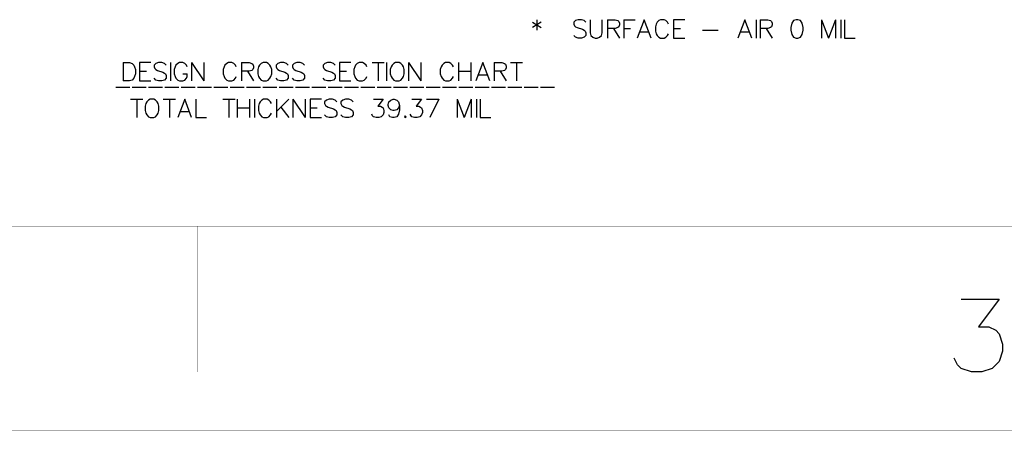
# Model space of a CAD drawing. Header units: millimetres. Extents: x 0 to 559, y 0 to 433.
# Tile 31 of 65: x 122 to 208, y 1 to 37. Entities that reach past the tile are written whole.
import ezdxf

# ---------------------------------------------------------------- set-up
doc = ezdxf.new("R2010")
doc.units = ezdxf.units.MM
doc.layers.add('KeepOutLayer', color=6, linetype='Continuous')
doc.layers.add('Mechanical6', color=56, linetype='Continuous')

msp = doc.modelspace()

# ---------------------------------------------------------------- linework, layer by layer
at = {"layer": 'KeepOutLayer'}
for p, q in [((204.287, 12.394), (207.612, 12.394)), ((204.287, 12.394), (207.612, 12.394)), ((207.612, 12.394), (205.799, 9.975)), ((207.612, 12.394), (205.799, 9.975)), ((205.799, 9.975), (206.706, 9.975)), ((205.799, 9.975), (206.706, 9.975)), ((206.706, 9.975), (207.31, 9.673)), ((206.706, 9.975), (207.31, 9.673)), ((207.31, 9.673), (207.612, 9.37)), ((207.31, 9.673), (207.612, 9.37)), ((207.612, 9.37), (207.915, 8.463)), ((207.612, 9.37), (207.915, 8.463)), ((207.915, 7.859), (207.612, 6.952)), ((207.915, 7.859), (207.612, 6.952)), ((207.915, 8.463), (207.915, 7.859)), ((207.915, 8.463), (207.915, 7.859)), ((203.985, 6.65), (203.682, 7.254)), ((203.985, 6.65), (203.682, 7.254)), ((207.612, 6.952), (207.008, 6.347)), ((207.612, 6.952), (207.008, 6.347)), ((204.287, 6.347), (203.985, 6.65)), ((204.287, 6.347), (203.985, 6.65)), ((205.194, 6.045), (204.287, 6.347)), ((205.194, 6.045), (204.287, 6.347)), ((206.101, 6.045), (205.194, 6.045)), ((206.101, 6.045), (205.194, 6.045)), ((207.008, 6.347), (206.101, 6.045)), ((207.008, 6.347), (206.101, 6.045))]:
    msp.add_line(p, q, dxfattribs=at)
at = {"layer": 'KeepOutLayer', "const_width": 0.0254}
for points in [[(28.422, 18.745), (414.502, 18.745)], [(28.422, 18.745), (414.502, 18.745)], [(137.642, 6.045), (137.642, 18.745)], [(137.642, 6.045), (137.642, 18.745)], [(0.482, 0.965), (559.282, 0.965)], [(0.482, 0.965), (559.282, 0.965)]]:
    msp.add_lwpolyline(points, dxfattribs=at)
at = {"layer": 'KeepOutLayer', "const_width": 0.0127}
for points in [[(137.636, 18.745, 1), (137.649, 18.745, 1)], [(137.636, 18.745, 1), (137.649, 18.745, 1)], [(137.636, 6.045, 1), (137.649, 6.045, 1)], [(137.636, 6.045, 1), (137.649, 6.045, 1)]]:
    msp.add_lwpolyline(points, format="xyb", close=True, dxfattribs=at)
at = {"layer": 'Mechanical6'}
for p, q in [((166.894, 36.522), (167.656, 36.065)), ((167.656, 36.522), (166.894, 36.065)), ((167.275, 36.75), (167.275, 35.836)), ((170.65, 36.674), (170.497, 36.522)), ((170.497, 36.522), (170.497, 36.369)), ((170.497, 36.369), (170.574, 36.217)), ((170.574, 36.217), (170.65, 36.141)), ((170.878, 36.75), (170.65, 36.674)), ((170.65, 36.141), (170.802, 36.065)), ((171.183, 36.75), (170.878, 36.75)), ((171.412, 36.674), (171.183, 36.75)), ((171.564, 36.522), (171.412, 36.674)), ((171.922, 36.75), (171.922, 35.608)), ((172.989, 35.608), (172.989, 36.75)), ((173.431, 36.75), (173.431, 35.151)), ((173.431, 36.75), (174.116, 36.75)), ((174.116, 36.75), (174.345, 36.674)), ((174.345, 36.674), (174.421, 36.598)), ((174.421, 36.141), (174.345, 36.065)), ((174.421, 36.598), (174.497, 36.446)), ((174.497, 36.293), (174.421, 36.141)), ((174.497, 36.446), (174.497, 36.293)), ((174.855, 36.75), (174.855, 35.151)), ((174.855, 36.75), (175.846, 36.75)), ((176.638, 36.75), (176.028, 35.151)), ((177.247, 35.151), (176.638, 36.75)), ((177.697, 36.369), (177.621, 36.141)), ((177.621, 36.141), (177.621, 35.76)), ((177.773, 36.522), (177.697, 36.369)), ((177.925, 36.674), (177.773, 36.522)), ((178.078, 36.75), (177.925, 36.674)), ((178.383, 36.75), (178.078, 36.75)), ((178.535, 36.674), (178.383, 36.75)), ((178.687, 36.522), (178.535, 36.674)), ((178.763, 36.369), (178.687, 36.522)), ((180.203, 36.75), (179.213, 36.75)), ((179.213, 36.75), (179.213, 35.151)), ((185.437, 36.75), (184.828, 35.151)), ((186.047, 35.151), (185.437, 36.75)), ((186.42, 36.75), (186.42, 35.151)), ((186.755, 36.75), (186.755, 35.151)), ((186.755, 36.75), (187.441, 36.75)), ((187.441, 36.75), (187.669, 36.674)), ((187.669, 36.674), (187.745, 36.598)), ((187.745, 36.141), (187.669, 36.065)), ((187.745, 36.598), (187.822, 36.446)), ((187.822, 36.293), (187.745, 36.141)), ((187.822, 36.446), (187.822, 36.293)), ((189.513, 36.446), (189.437, 36.065)), ((189.665, 36.674), (189.513, 36.446)), ((189.894, 36.75), (189.665, 36.674)), ((190.046, 36.75), (189.894, 36.75)), ((190.275, 36.674), (190.046, 36.75)), ((190.427, 36.446), (190.275, 36.674)), ((190.503, 36.065), (190.427, 36.446)), ((192.118, 36.75), (192.118, 35.151)), ((192.118, 36.75), (192.728, 35.151)), ((193.337, 36.75), (192.728, 35.151)), ((193.337, 36.75), (193.337, 35.151)), ((193.794, 36.75), (193.794, 35.151)), ((194.13, 36.75), (194.13, 35.151)), ((170.65, 35.227), (170.497, 35.379)), ((170.878, 35.151), (170.65, 35.227)), ((170.802, 36.065), (171.259, 35.912)), ((171.412, 35.227), (171.183, 35.151)), ((171.259, 35.912), (171.412, 35.836)), ((171.412, 35.836), (171.488, 35.76)), ((171.564, 35.379), (171.412, 35.227)), ((171.488, 35.76), (171.564, 35.608)), ((171.564, 35.608), (171.564, 35.379)), ((171.922, 35.608), (171.998, 35.379)), ((171.998, 35.379), (172.151, 35.227)), ((172.151, 35.227), (172.379, 35.151)), ((172.532, 35.151), (172.76, 35.227)), ((172.76, 35.227), (172.913, 35.379)), ((172.913, 35.379), (172.989, 35.608)), ((174.116, 35.989), (173.431, 35.989)), ((173.964, 35.989), (174.497, 35.151)), ((174.345, 36.065), (174.116, 35.989)), ((174.855, 35.989), (175.465, 35.989)), ((176.257, 35.684), (177.019, 35.684)), ((177.621, 35.76), (177.697, 35.531)), ((177.697, 35.531), (177.773, 35.379)), ((177.773, 35.379), (177.925, 35.227)), ((177.925, 35.227), (178.078, 35.151)), ((178.383, 35.151), (178.535, 35.227)), ((178.535, 35.227), (178.687, 35.379)), ((178.687, 35.379), (178.763, 35.531)), ((179.213, 35.989), (179.822, 35.989)), ((181.727, 35.836), (183.098, 35.836)), ((185.056, 35.684), (185.818, 35.684)), ((187.441, 35.989), (186.755, 35.989)), ((187.288, 35.989), (187.822, 35.151)), ((187.669, 36.065), (187.441, 35.989)), ((189.437, 36.065), (189.437, 35.836)), ((189.437, 35.836), (189.513, 35.455)), ((189.513, 35.455), (189.665, 35.227)), ((189.665, 35.227), (189.894, 35.151)), ((190.046, 35.151), (190.275, 35.227)), ((190.275, 35.227), (190.427, 35.455)), ((190.427, 35.455), (190.503, 35.836)), ((190.503, 35.836), (190.503, 36.065)), ((171.183, 35.151), (170.878, 35.151)), ((172.379, 35.151), (172.532, 35.151)), ((178.078, 35.151), (178.383, 35.151)), ((179.213, 35.151), (180.203, 35.151)), ((189.894, 35.151), (190.046, 35.151)), ((194.13, 35.151), (195.044, 35.151)), ((131.202, 33.017), (131.202, 31.417)), ((131.202, 33.017), (131.735, 33.017)), ((131.735, 33.017), (131.964, 32.94)), ((131.964, 32.94), (132.116, 32.788)), ((132.116, 32.788), (132.192, 32.636)), ((133.617, 33.017), (132.627, 33.017)), ((132.627, 33.017), (132.627, 31.417)), ((134.036, 32.94), (133.884, 32.788)), ((133.884, 32.788), (133.884, 32.636)), ((134.265, 33.017), (134.036, 32.94)), ((134.569, 33.017), (134.265, 33.017)), ((134.798, 32.94), (134.569, 33.017)), ((134.95, 32.788), (134.798, 32.94)), ((135.308, 33.017), (135.308, 31.417)), ((135.796, 32.788), (135.72, 32.636)), ((135.948, 32.94), (135.796, 32.788)), ((136.101, 33.017), (135.948, 32.94)), ((136.405, 33.017), (136.101, 33.017)), ((136.558, 32.94), (136.405, 33.017)), ((136.71, 32.788), (136.558, 32.94)), ((136.786, 32.636), (136.71, 32.788)), ((137.152, 33.017), (137.152, 31.417)), ((137.152, 33.017), (138.218, 31.417)), ((138.218, 33.017), (138.218, 31.417)), ((140.07, 32.788), (139.994, 32.636)), ((140.222, 32.94), (140.07, 32.788)), ((140.374, 33.017), (140.222, 32.94)), ((140.679, 33.017), (140.374, 33.017)), ((140.832, 32.94), (140.679, 33.017)), ((140.984, 32.788), (140.832, 32.94)), ((141.06, 32.636), (140.984, 32.788)), ((141.51, 33.017), (141.51, 31.417)), ((141.51, 33.017), (142.195, 33.017)), ((142.195, 33.017), (142.424, 32.94)), ((142.424, 32.94), (142.5, 32.864)), ((142.5, 32.864), (142.576, 32.712)), ((142.576, 32.712), (142.576, 32.56)), ((143.087, 32.788), (143.01, 32.636)), ((143.239, 32.94), (143.087, 32.788)), ((143.391, 33.017), (143.239, 32.94)), ((143.696, 33.017), (143.391, 33.017)), ((143.848, 32.94), (143.696, 33.017)), ((144.001, 32.788), (143.848, 32.94)), ((144.077, 32.636), (144.001, 32.788)), ((144.679, 32.94), (144.526, 32.788)), ((144.526, 32.788), (144.526, 32.636)), ((144.907, 33.017), (144.679, 32.94)), ((145.212, 33.017), (144.907, 33.017)), ((145.441, 32.94), (145.212, 33.017)), ((145.593, 32.788), (145.441, 32.94)), ((146.103, 32.94), (145.951, 32.788)), ((145.951, 32.788), (145.951, 32.636)), ((146.332, 33.017), (146.103, 32.94)), ((146.637, 33.017), (146.332, 33.017)), ((146.865, 32.94), (146.637, 33.017)), ((147.018, 32.788), (146.865, 32.94)), ((148.785, 32.94), (148.633, 32.788)), ((148.633, 32.788), (148.633, 32.636)), ((149.014, 33.017), (148.785, 32.94)), ((149.318, 33.017), (149.014, 33.017)), ((149.547, 32.94), (149.318, 33.017)), ((149.699, 32.788), (149.547, 32.94)), ((151.048, 33.017), (150.057, 33.017)), ((150.057, 33.017), (150.057, 31.417)), ((151.467, 32.788), (151.391, 32.636)), ((151.619, 32.94), (151.467, 32.788)), ((151.772, 33.017), (151.619, 32.94)), ((152.076, 33.017), (151.772, 33.017)), ((152.229, 32.94), (152.076, 33.017)), ((152.381, 32.788), (152.229, 32.94)), ((152.457, 32.636), (152.381, 32.788)), ((152.907, 33.017), (153.973, 33.017)), ((153.44, 33.017), (153.44, 31.417)), ((154.164, 33.017), (154.164, 31.417)), ((154.651, 32.788), (154.575, 32.636)), ((154.804, 32.94), (154.651, 32.788)), ((154.956, 33.017), (154.804, 32.94)), ((155.261, 33.017), (154.956, 33.017)), ((155.413, 32.94), (155.261, 33.017)), ((155.565, 32.788), (155.413, 32.94)), ((155.642, 32.636), (155.565, 32.788)), ((156.091, 33.017), (156.091, 31.417)), ((156.091, 33.017), (157.158, 31.417)), ((157.158, 33.017), (157.158, 31.417)), ((159.009, 32.788), (158.933, 32.636)), ((159.161, 32.94), (159.009, 32.788)), ((159.314, 33.017), (159.161, 32.94)), ((159.618, 33.017), (159.314, 33.017)), ((159.771, 32.94), (159.618, 33.017)), ((159.923, 32.788), (159.771, 32.94)), ((159.999, 32.636), (159.923, 32.788)), ((160.449, 33.017), (160.449, 31.417)), ((161.515, 33.017), (161.515, 31.417)), ((162.567, 33.017), (161.957, 31.417)), ((163.176, 31.417), (162.567, 33.017)), ((163.55, 33.017), (163.55, 31.417)), ((163.55, 33.017), (164.235, 33.017)), ((164.235, 33.017), (164.464, 32.94)), ((164.464, 32.94), (164.54, 32.864)), ((164.54, 32.864), (164.616, 32.712)), ((164.616, 32.712), (164.616, 32.56)), ((164.974, 33.017), (166.041, 33.017)), ((165.507, 33.017), (165.507, 31.417)), ((132.192, 31.798), (132.116, 31.645)), ((132.192, 32.636), (132.268, 32.407)), ((132.268, 32.026), (132.192, 31.798)), ((132.268, 32.407), (132.268, 32.026)), ((132.627, 32.255), (133.236, 32.255)), ((133.884, 32.636), (133.96, 32.483)), ((133.96, 32.483), (134.036, 32.407)), ((134.036, 32.407), (134.188, 32.331)), ((134.188, 32.331), (134.645, 32.179)), ((134.645, 32.179), (134.798, 32.102)), ((134.798, 32.102), (134.874, 32.026)), ((134.874, 32.026), (134.95, 31.874)), ((134.95, 31.874), (134.95, 31.645)), ((135.72, 32.636), (135.643, 32.407)), ((135.643, 32.407), (135.643, 32.026)), ((135.643, 32.026), (135.72, 31.798)), ((135.72, 31.798), (135.796, 31.645)), ((136.405, 32.026), (136.786, 32.026)), ((136.71, 31.645), (136.786, 31.798)), ((136.786, 31.798), (136.786, 32.026)), ((139.994, 32.636), (139.917, 32.407)), ((139.917, 32.407), (139.917, 32.026)), ((139.917, 32.026), (139.994, 31.798)), ((139.994, 31.798), (140.07, 31.645)), ((140.984, 31.645), (141.06, 31.798)), ((142.195, 32.255), (141.51, 32.255)), ((142.043, 32.255), (142.576, 31.417)), ((142.424, 32.331), (142.195, 32.255)), ((142.5, 32.407), (142.424, 32.331)), ((142.576, 32.56), (142.5, 32.407)), ((143.01, 32.636), (142.934, 32.407)), ((142.934, 32.407), (142.934, 32.026)), ((142.934, 32.026), (143.01, 31.798)), ((143.01, 31.798), (143.087, 31.645)), ((144.001, 31.645), (144.077, 31.798)), ((144.153, 32.407), (144.077, 32.636)), ((144.077, 31.798), (144.153, 32.026)), ((144.153, 32.026), (144.153, 32.407)), ((144.526, 32.636), (144.603, 32.483)), ((144.603, 32.483), (144.679, 32.407)), ((144.679, 32.407), (144.831, 32.331)), ((144.831, 32.331), (145.288, 32.179)), ((145.288, 32.179), (145.441, 32.102)), ((145.441, 32.102), (145.517, 32.026)), ((145.517, 32.026), (145.593, 31.874)), ((145.593, 31.874), (145.593, 31.645)), ((145.951, 32.636), (146.027, 32.483)), ((146.027, 32.483), (146.103, 32.407)), ((146.103, 32.407), (146.256, 32.331)), ((146.256, 32.331), (146.713, 32.179)), ((146.713, 32.179), (146.865, 32.102)), ((146.865, 32.102), (146.941, 32.026)), ((146.941, 32.026), (147.018, 31.874)), ((147.018, 31.874), (147.018, 31.645)), ((148.633, 32.636), (148.709, 32.483)), ((148.709, 32.483), (148.785, 32.407)), ((148.785, 32.407), (148.937, 32.331)), ((148.937, 32.331), (149.395, 32.179)), ((149.395, 32.179), (149.547, 32.102)), ((149.547, 32.102), (149.623, 32.026)), ((149.623, 32.026), (149.699, 31.874)), ((149.699, 31.874), (149.699, 31.645)), ((150.057, 32.255), (150.667, 32.255)), ((151.391, 32.636), (151.314, 32.407)), ((151.314, 32.407), (151.314, 32.026)), ((151.314, 32.026), (151.391, 31.798)), ((151.391, 31.798), (151.467, 31.645)), ((152.381, 31.645), (152.457, 31.798)), ((154.575, 32.636), (154.499, 32.407)), ((154.499, 32.407), (154.499, 32.026)), ((154.499, 32.026), (154.575, 31.798)), ((154.575, 31.798), (154.651, 31.645)), ((155.565, 31.645), (155.642, 31.798)), ((155.718, 32.407), (155.642, 32.636)), ((155.642, 31.798), (155.718, 32.026)), ((155.718, 32.026), (155.718, 32.407)), ((158.933, 32.636), (158.857, 32.407)), ((158.857, 32.407), (158.857, 32.026)), ((158.857, 32.026), (158.933, 31.798)), ((158.933, 31.798), (159.009, 31.645)), ((159.923, 31.645), (159.999, 31.798)), ((160.449, 32.255), (161.515, 32.255)), ((162.186, 31.95), (162.948, 31.95)), ((164.235, 32.255), (163.55, 32.255)), ((164.083, 32.255), (164.616, 31.417)), ((164.464, 32.331), (164.235, 32.255)), ((164.54, 32.407), (164.464, 32.331)), ((164.616, 32.56), (164.54, 32.407)), ((131.735, 31.417), (131.202, 31.417)), ((131.964, 31.493), (131.735, 31.417)), ((132.116, 31.645), (131.964, 31.493)), ((132.627, 31.417), (133.617, 31.417)), ((134.036, 31.493), (133.884, 31.645)), ((134.265, 31.417), (134.036, 31.493)), ((134.569, 31.417), (134.265, 31.417)), ((134.798, 31.493), (134.569, 31.417)), ((134.95, 31.645), (134.798, 31.493)), ((135.796, 31.645), (135.948, 31.493)), ((135.948, 31.493), (136.101, 31.417)), ((136.101, 31.417), (136.405, 31.417)), ((136.405, 31.417), (136.558, 31.493)), ((136.558, 31.493), (136.71, 31.645)), ((140.07, 31.645), (140.222, 31.493)), ((140.222, 31.493), (140.374, 31.417)), ((140.374, 31.417), (140.679, 31.417)), ((140.679, 31.417), (140.832, 31.493)), ((140.832, 31.493), (140.984, 31.645)), ((143.087, 31.645), (143.239, 31.493)), ((143.239, 31.493), (143.391, 31.417)), ((143.391, 31.417), (143.696, 31.417)), ((143.696, 31.417), (143.848, 31.493)), ((143.848, 31.493), (144.001, 31.645)), ((144.679, 31.493), (144.526, 31.645)), ((144.907, 31.417), (144.679, 31.493)), ((145.212, 31.417), (144.907, 31.417)), ((145.441, 31.493), (145.212, 31.417)), ((145.593, 31.645), (145.441, 31.493)), ((146.103, 31.493), (145.951, 31.645)), ((146.332, 31.417), (146.103, 31.493)), ((146.637, 31.417), (146.332, 31.417)), ((146.865, 31.493), (146.637, 31.417)), ((147.018, 31.645), (146.865, 31.493)), ((148.785, 31.493), (148.633, 31.645)), ((149.014, 31.417), (148.785, 31.493)), ((149.318, 31.417), (149.014, 31.417)), ((149.547, 31.493), (149.318, 31.417)), ((149.699, 31.645), (149.547, 31.493)), ((150.057, 31.417), (151.048, 31.417)), ((151.467, 31.645), (151.619, 31.493)), ((151.619, 31.493), (151.772, 31.417)), ((151.772, 31.417), (152.076, 31.417)), ((152.076, 31.417), (152.229, 31.493)), ((152.229, 31.493), (152.381, 31.645)), ((154.651, 31.645), (154.804, 31.493)), ((154.804, 31.493), (154.956, 31.417)), ((154.956, 31.417), (155.261, 31.417)), ((155.261, 31.417), (155.413, 31.493)), ((155.413, 31.493), (155.565, 31.645)), ((159.009, 31.645), (159.161, 31.493)), ((159.161, 31.493), (159.314, 31.417)), ((159.314, 31.417), (159.618, 31.417)), ((159.618, 31.417), (159.771, 31.493)), ((159.771, 31.493), (159.923, 31.645)), ((130.562, 30.883), (131.781, 30.883)), ((131.986, 30.883), (133.205, 30.883)), ((133.411, 30.883), (134.63, 30.883)), ((134.836, 30.883), (136.055, 30.883)), ((136.26, 30.883), (137.479, 30.883)), ((137.685, 30.883), (138.904, 30.883)), ((139.11, 30.883), (140.329, 30.883)), ((140.534, 30.883), (141.753, 30.883)), ((141.959, 30.883), (143.178, 30.883)), ((143.384, 30.883), (144.602, 30.883)), ((144.808, 30.883), (146.027, 30.883)), ((146.233, 30.883), (147.452, 30.883)), ((147.657, 30.883), (148.876, 30.883)), ((149.082, 30.883), (150.301, 30.883)), ((150.507, 30.883), (151.726, 30.883)), ((151.931, 30.883), (153.15, 30.883)), ((153.356, 30.883), (154.575, 30.883)), ((154.781, 30.883), (156, 30.883)), ((156.205, 30.883), (157.424, 30.883)), ((157.63, 30.883), (158.849, 30.883)), ((159.055, 30.883), (160.273, 30.883)), ((160.479, 30.883), (161.698, 30.883)), ((161.904, 30.883), (163.123, 30.883)), ((163.328, 30.883), (164.547, 30.883)), ((164.753, 30.883), (165.972, 30.883)), ((166.178, 30.883), (167.397, 30.883)), ((167.602, 30.883), (168.821, 30.883)), ((131.842, 29.816), (132.909, 29.816)), ((132.375, 29.816), (132.375, 28.216)), ((133.175, 29.435), (133.099, 29.207)), ((133.099, 29.207), (133.099, 28.826)), ((133.251, 29.588), (133.175, 29.435)), ((133.404, 29.74), (133.251, 29.588)), ((133.556, 29.816), (133.404, 29.74)), ((133.861, 29.816), (133.556, 29.816)), ((134.013, 29.74), (133.861, 29.816)), ((134.166, 29.588), (134.013, 29.74)), ((134.242, 29.435), (134.166, 29.588)), ((134.318, 29.207), (134.242, 29.435)), ((134.318, 28.826), (134.318, 29.207)), ((134.691, 29.816), (135.758, 29.816)), ((135.225, 29.816), (135.225, 28.216)), ((136.558, 29.816), (135.948, 28.216)), ((137.167, 28.216), (136.558, 29.816)), ((137.541, 29.816), (137.541, 28.216)), ((139.887, 29.816), (140.954, 29.816)), ((140.42, 29.816), (140.42, 28.216)), ((141.144, 29.816), (141.144, 28.216)), ((142.211, 29.816), (142.211, 28.216)), ((142.652, 29.816), (142.652, 28.216)), ((143.064, 29.435), (142.988, 29.207)), ((142.988, 29.207), (142.988, 28.826)), ((143.14, 29.588), (143.064, 29.435)), ((143.292, 29.74), (143.14, 29.588)), ((143.445, 29.816), (143.292, 29.74)), ((143.75, 29.816), (143.445, 29.816)), ((143.902, 29.74), (143.75, 29.816)), ((144.054, 29.588), (143.902, 29.74)), ((144.13, 29.435), (144.054, 29.588)), ((144.58, 29.816), (144.58, 28.216)), ((145.646, 29.816), (144.58, 28.75)), ((146.005, 29.816), (146.005, 28.216)), ((146.005, 29.816), (147.071, 28.216)), ((147.071, 29.816), (147.071, 28.216)), ((148.503, 29.816), (147.513, 29.816)), ((147.513, 29.816), (147.513, 28.216)), ((148.922, 29.74), (148.77, 29.588)), ((148.77, 29.588), (148.77, 29.435)), ((148.77, 29.435), (148.846, 29.283)), ((148.846, 29.283), (148.922, 29.207)), ((149.151, 29.816), (148.922, 29.74)), ((148.922, 29.207), (149.075, 29.131)), ((149.456, 29.816), (149.151, 29.816)), ((149.684, 29.74), (149.456, 29.816)), ((149.837, 29.588), (149.684, 29.74)), ((150.347, 29.74), (150.195, 29.588)), ((150.195, 29.588), (150.195, 29.435)), ((150.195, 29.435), (150.271, 29.283)), ((150.271, 29.283), (150.347, 29.207)), ((150.576, 29.816), (150.347, 29.74)), ((150.347, 29.207), (150.499, 29.131)), ((150.88, 29.816), (150.576, 29.816)), ((151.109, 29.74), (150.88, 29.816)), ((151.261, 29.588), (151.109, 29.74)), ((153.029, 29.816), (153.867, 29.816)), ((153.867, 29.816), (153.41, 29.207)), ((153.41, 29.207), (153.638, 29.207)), ((153.638, 29.207), (153.791, 29.131)), ((154.301, 29.359), (154.377, 29.588)), ((154.301, 29.283), (154.301, 29.359)), ((154.377, 29.054), (154.301, 29.283)), ((154.377, 29.588), (154.53, 29.74)), ((154.53, 29.74), (154.758, 29.816)), ((154.758, 29.816), (154.834, 29.816)), ((154.834, 29.816), (155.063, 29.74)), ((155.063, 29.74), (155.215, 29.588)), ((155.215, 29.588), (155.291, 29.283)), ((155.291, 29.283), (155.215, 29.054)), ((155.291, 29.283), (155.291, 28.902)), ((156.381, 29.816), (157.219, 29.816)), ((157.219, 29.816), (156.762, 29.207)), ((156.762, 29.207), (156.99, 29.207)), ((156.99, 29.207), (157.143, 29.131)), ((157.653, 29.816), (158.72, 29.816)), ((158.72, 29.816), (157.958, 28.216)), ((160.335, 29.816), (160.335, 28.216)), ((160.335, 29.816), (160.944, 28.216)), ((161.554, 29.816), (160.944, 28.216)), ((161.554, 29.816), (161.554, 28.216)), ((162.011, 29.816), (162.011, 28.216)), ((162.346, 29.816), (162.346, 28.216)), ((133.099, 28.826), (133.175, 28.597)), ((133.175, 28.597), (133.251, 28.445)), ((133.251, 28.445), (133.404, 28.293)), ((134.013, 28.293), (134.166, 28.445)), ((134.166, 28.445), (134.242, 28.597)), ((134.242, 28.597), (134.318, 28.826)), ((136.177, 28.75), (136.939, 28.75)), ((141.144, 29.054), (142.211, 29.054)), ((142.988, 28.826), (143.064, 28.597)), ((143.064, 28.597), (143.14, 28.445)), ((143.14, 28.445), (143.292, 28.293)), ((143.902, 28.293), (144.054, 28.445)), ((144.054, 28.445), (144.13, 28.597)), ((144.961, 29.131), (145.646, 28.216)), ((147.513, 29.054), (148.122, 29.054)), ((148.922, 28.293), (148.77, 28.445)), ((149.075, 29.131), (149.532, 28.978)), ((149.532, 28.978), (149.684, 28.902)), ((149.684, 28.902), (149.76, 28.826)), ((149.837, 28.445), (149.684, 28.293)), ((149.76, 28.826), (149.837, 28.673)), ((149.837, 28.673), (149.837, 28.445)), ((150.347, 28.293), (150.195, 28.445)), ((150.499, 29.131), (150.956, 28.978)), ((150.956, 28.978), (151.109, 28.902)), ((151.109, 28.902), (151.185, 28.826)), ((151.261, 28.445), (151.109, 28.293)), ((151.185, 28.826), (151.261, 28.673)), ((151.261, 28.673), (151.261, 28.445)), ((152.953, 28.369), (152.876, 28.521)), ((153.029, 28.293), (152.953, 28.369)), ((153.867, 28.445), (153.714, 28.293)), ((153.791, 29.131), (153.867, 29.054)), ((153.867, 29.054), (153.943, 28.826)), ((153.943, 28.673), (153.867, 28.445)), ((153.943, 28.826), (153.943, 28.673)), ((154.53, 28.902), (154.377, 29.054)), ((154.453, 28.293), (154.377, 28.445)), ((154.758, 28.826), (154.53, 28.902)), ((154.834, 28.826), (154.758, 28.826)), ((155.063, 28.902), (154.834, 28.826)), ((155.215, 29.054), (155.063, 28.902)), ((155.215, 28.521), (155.063, 28.293)), ((155.291, 28.902), (155.215, 28.521)), ((155.802, 28.369), (155.726, 28.293)), ((155.878, 28.293), (155.802, 28.369)), ((156.305, 28.369), (156.228, 28.521)), ((156.381, 28.293), (156.305, 28.369)), ((157.219, 28.445), (157.066, 28.293)), ((157.143, 29.131), (157.219, 29.054)), ((157.219, 29.054), (157.295, 28.826)), ((157.295, 28.673), (157.219, 28.445)), ((157.295, 28.826), (157.295, 28.673)), ((133.404, 28.293), (133.556, 28.216)), ((133.556, 28.216), (133.861, 28.216)), ((133.861, 28.216), (134.013, 28.293)), ((137.541, 28.216), (138.455, 28.216)), ((143.292, 28.293), (143.445, 28.216)), ((143.445, 28.216), (143.75, 28.216)), ((143.75, 28.216), (143.902, 28.293)), ((147.513, 28.216), (148.503, 28.216)), ((149.151, 28.216), (148.922, 28.293)), ((149.456, 28.216), (149.151, 28.216)), ((149.684, 28.293), (149.456, 28.216)), ((150.576, 28.216), (150.347, 28.293)), ((150.88, 28.216), (150.576, 28.216)), ((151.109, 28.293), (150.88, 28.216)), ((153.257, 28.216), (153.029, 28.293)), ((153.486, 28.216), (153.257, 28.216)), ((153.714, 28.293), (153.486, 28.216)), ((154.682, 28.216), (154.453, 28.293)), ((154.834, 28.216), (154.682, 28.216)), ((155.063, 28.293), (154.834, 28.216)), ((155.726, 28.293), (155.802, 28.216)), ((155.802, 28.216), (155.878, 28.293)), ((156.609, 28.216), (156.381, 28.293)), ((156.838, 28.216), (156.609, 28.216)), ((157.066, 28.293), (156.838, 28.216)), ((162.346, 28.216), (163.26, 28.216))]:
    msp.add_line(p, q, dxfattribs=at)

doc.saveas('drawing.dxf')
